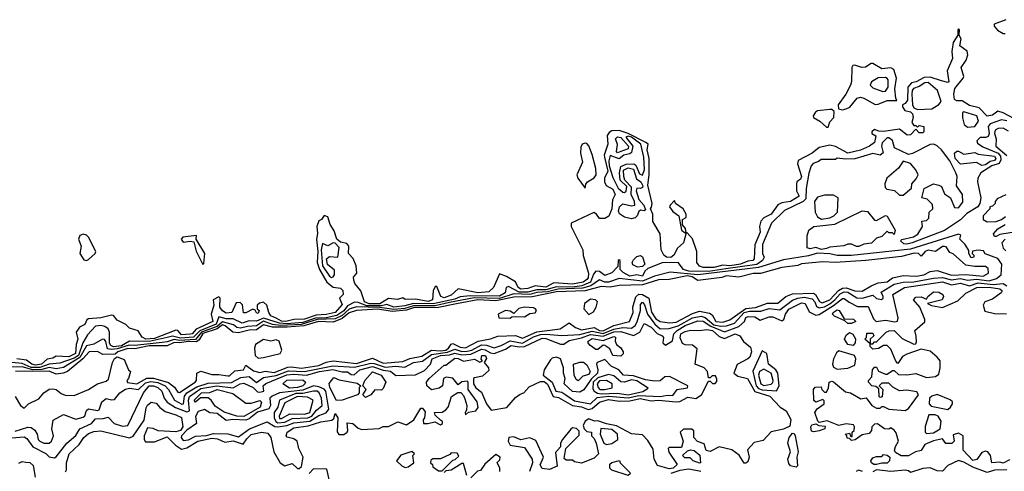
# Model space of a CAD drawing. Extents: x 2889633 to 3052318, y 540750 to 918690.
# Tile 63 of 256: x 3024140 to 3029651, y 567897 to 570422. Entities that reach past the tile are written whole.
import ezdxf

# ---------------------------------------------------------------- set-up
doc = ezdxf.new("R2010")
doc.units = 0

msp = doc.modelspace()

# ---------------------------------------------------------------- linework, layer by layer
at = {"layer": '0CON02XD'}
for points in [[(3029735, 569853.3), (3029645, 569900.8), (3029615, 569910), (3029585, 569888.8), (3029555, 569883.3), (3029509.5, 569929.5), (3029455, 569942), (3029415, 569967.5), (3029385, 569967.5), (3029372.5, 569975), (3029367.5, 570005), (3029373, 570037), (3029420, 570095), (3029423.3, 570105), (3029410, 570155), (3029436.7, 570195), (3029446.7, 570225), (3029442.5, 570245), (3029402.5, 570275), (3029410, 570315), (3029397.5, 570335), (3029400, 570365), (3029395, 570370), (3029390, 570365), (3029390, 570335), (3029364.2, 570295), (3029356.4, 570243.6), (3029360, 570205), (3029330, 570135), (3029340, 570075), (3029335, 570070), (3029299.3, 570079.3), (3029235, 570101.2), (3029201.7, 570098.3), (3029157.5, 570075), (3029131.7, 570068.3), (3029110.8, 570045), (3029108.3, 569971.7), (3029095, 569952.5), (3029080, 569945), (3029080, 569935), (3029093.3, 569913.3), (3029125, 569906), (3029136, 569895), (3029140, 569875), (3029133, 569847), (3029145, 569830), (3029155, 569830), (3029165, 569820), (3029175, 569830), (3029200, 569825), (3029200, 569795), (3029195, 569790), (3029175, 569790), (3029155, 569810), (3029125, 569777.5), (3029107, 569777), (3029065, 569810), (3028975, 569797.5), (3028948.3, 569798.3), (3028925, 569807.5), (3028910, 569795), (3028910, 569785), (3028931.7, 569771.7), (3028923.3, 569735), (3028895.9, 569714.1), (3028845, 569692), (3028775, 569676.2), (3028705, 569713.3), (3028675, 569720), (3028615, 569707.5), (3028575, 569676.2), (3028497.5, 569635), (3028492.5, 569615), (3028516.2, 569545), (3028509.3, 569530.7), (3028490, 569515), (3028488.3, 569501.7), (3028487.5, 569465), (3028502.5, 569435), (3028455, 569406), (3028405, 569398.6), (3028382.5, 569387.5), (3028346, 569335), (3028305.7, 569314.3), (3028288.8, 569295), (3028280, 569265), (3028283.9, 569233.9), (3028253.9, 569163.9), (3028251.2, 569085), (3028243.9, 569076.1), (3028215, 569071.2), (3028175, 569054.5), (3028115, 569046), (3028075, 569048.8), (3028025, 569036), (3027965, 569036), (3027943.9, 569043.9), (3027930, 569065), (3027930, 569125), (3027905.8, 569195.8), (3027875, 569230), (3027870, 569230), (3027856.2, 569175), (3027822, 569145), (3027802, 569105), (3027785, 569091.4), (3027760, 569095), (3027745, 569106.2), (3027730.8, 569135), (3027724.2, 569224.2), (3027683, 569293), (3027683.3, 569335), (3027670, 569365), (3027677, 569373), (3027680, 569395), (3027656.4, 569496.4), (3027663.8, 569555), (3027663.8, 569645), (3027652.5, 569695), (3027656.7, 569725), (3027645, 569736), (3027545.7, 569785.7), (3027495, 569801.5), (3027455, 569801.2), (3027438.8, 569791.2), (3027427.9, 569775), (3027432.5, 569725), (3027410.6, 569665), (3027412.7, 569652.7), (3027431.1, 569575), (3027413.3, 569535), (3027412.5, 569515), (3027422.5, 569495), (3027460, 569475), (3027473.3, 569445), (3027457.5, 569415), (3027453.3, 569365), (3027437, 569323), (3027415, 569310), (3027385, 569310), (3027367.5, 569335), (3027353.6, 569343.6), (3027227.5, 569285), (3027227.5, 569265), (3027291.2, 569135), (3027293.9, 569103.9), (3027323.8, 569005), (3027322.3, 568977.7), (3027315, 568968.8), (3027294.2, 568954.2), (3027235, 568942.5), (3027129.3, 568950.7), (3027085, 568926.7), (3027025, 568934.2), (3026985, 568918), (3026945, 568914.5), (3026929.2, 568925), (3026915.8, 568955.8), (3026865, 568986.2), (3026825, 569000), (3026792.5, 568925), (3026765, 568900.8), (3026704.6, 568894.6), (3026595, 568916.7), (3026555, 568881.2), (3026515, 568866), (3026496.7, 568875), (3026475, 568930), (3026465, 568930), (3026453.9, 568906.1), (3026451.2, 568855), (3026425.9, 568845.9), (3026355, 568860), (3026298.3, 568858.3), (3026285, 568867.5), (3026255, 568856.7), (3026205, 568862.5), (3026155, 568833.5), (3026096.2, 568833.8), (3026069.2, 568845), (3026050, 568905), (3026016.4, 568946.4), (3026010, 568965), (3026008.3, 568981.7), (3026027.5, 569005), (3026024, 569045), (3026007, 569087), (3025980, 569115), (3025982.5, 569155), (3025971.2, 569171.2), (3025935, 569178.1), (3025915.7, 569195), (3025901.2, 569241.2), (3025877.5, 569277.5), (3025865, 569320), (3025845, 569326.7), (3025830, 569305), (3025815, 569297.5), (3025803.3, 569265), (3025806.1, 569226.1), (3025800.8, 569195), (3025809.5, 569125), (3025805.8, 569064.2), (3025818.1, 569025), (3025858.8, 568955), (3025895, 568926.7), (3025935, 568920), (3025948.3, 568908.3), (3025950, 568885), (3025930, 568865), (3025945, 568830), (3025906.2, 568785), (3025855, 568773.1), (3025799.7, 568770.3), (3025735, 568747.5), (3025675, 568746.2), (3025630, 568735), (3025605, 568737.1), (3025580.3, 568750.3), (3025545, 568766.7), (3025533.8, 568785), (3025523.3, 568825), (3025505, 568842.5), (3025483, 568837), (3025470, 568825), (3025470, 568805), (3025480, 568795), (3025475, 568780), (3025465, 568782.5), (3025458.3, 568798.3), (3025445, 568803.3), (3025405, 568782.5), (3025393.3, 568783.3), (3025387, 568827), (3025375, 568840), (3025351.7, 568838.3), (3025327.5, 568785), (3025295, 568780.8), (3025275, 568793.8), (3025260, 568815), (3025262.5, 568865), (3025255, 568872.5), (3025223.3, 568855), (3025226.7, 568825), (3025211.4, 568775), (3025221.2, 568735), (3025128.1, 568691.9), (3025105, 568666.2), (3025095, 568663.1), (3025045, 568660), (3025025, 568683.3), (3025015, 568686), (3024895, 568639.3), (3024846.2, 568636.2), (3024826.3, 568646.3), (3024803, 568683), (3024755, 568697.5), (3024735, 568717.5), (3024685, 568742.5), (3024665, 568767.5), (3024655, 568770), (3024595, 568754.2), (3024525, 568750), (3024515.9, 568744.1), (3024505, 568717.5), (3024475, 568703.3), (3024456, 568675), (3024465.8, 568635), (3024456.2, 568605), (3024452.5, 568555), (3024415, 568537.1), (3024345, 568540), (3024325, 568530), (3024295, 568523.3), (3024263.3, 568495), (3024229.7, 568489.7), (3024208.8, 568495), (3024178.9, 568518.9), (3024125, 568526)], [(3029658.3, 570421.7), (3029593.6, 570396.4), (3029593.3, 570385), (3029613.2, 570363.2), (3029645, 570343.8), (3029656, 570344)], [(3028745, 569917.5), (3028765, 569922.5), (3028786.7, 569933.3), (3028827.7, 569982.3), (3028845, 569988.8), (3028865, 569983.8), (3028927, 569947), (3028945, 569948.8), (3028995, 569970), (3029050, 569970), (3029043.3, 569983.3), (3029038, 570035), (3029046.7, 570095), (3029032.5, 570142.5), (3029015, 570152.5), (3028965, 570146.7), (3028915, 570176.7), (3028905, 570176.7), (3028874, 570156), (3028854.2, 570154.2), (3028815, 570166.7), (3028802.5, 570165), (3028796.7, 570155), (3028796.1, 570076.1), (3028789.2, 570055), (3028764.5, 570005.5), (3028720, 569945), (3028723.3, 569923.3), (3028745, 569917.5)], [(3028970.7, 570020.7), (3028985, 570022.5), (3029001.2, 570045), (3029001.2, 570085), (3028995, 570093.3), (3028985, 570098), (3028945, 570096.2), (3028907.5, 570075), (3028900, 570055), (3028915, 570040), (3028970.7, 570020.7)], [(3029165, 569919.2), (3029245, 569923.8), (3029285, 569947.5), (3029297.5, 569965), (3029277.5, 570025), (3029225, 570070), (3029205, 570068.6), (3029175, 570047.5), (3029142.5, 570037.5), (3029134.5, 570025.5), (3029132.2, 570005), (3029136, 569945), (3029145, 569928.8), (3029165, 569919.2)], [(3028665, 569820), (3028675, 569850), (3028697.5, 569875), (3028699.3, 569909.3), (3028685, 569920), (3028675, 569920), (3028605, 569912), (3028593.3, 569905), (3028580, 569885), (3028582.5, 569875), (3028617.5, 569855), (3028655, 569820), (3028665, 569820)], [(3029445, 569820.8), (3029485, 569823.8), (3029506, 569855), (3029496.7, 569885), (3029425, 569906.7), (3029417, 569903), (3029416.4, 569873.6), (3029426.2, 569835), (3029445, 569820.8)], [(3029665.6, 569855.6), (3029635, 569861.2), (3029571.2, 569838.8), (3029561.2, 569825), (3029565.7, 569785), (3029561.2, 569768.8), (3029547.5, 569762.5), (3029515, 569763.8), (3029496.7, 569745), (3029500.7, 569730.7), (3029530.3, 569710.4), (3029616.2, 569676.2), (3029628.6, 569658.6), (3029631.4, 569638.6), (3029621.4, 569618.6), (3029581.2, 569605), (3029520, 569565), (3029502.5, 569535), (3029500, 569515), (3029520, 569425), (3029513.8, 569395), (3029502.5, 569375), (3029441.7, 569338.3), (3029405, 569303.3), (3029315, 569243.8), (3029135, 569174), (3029105, 569166.2), (3029088.3, 569168.3), (3029070, 569185), (3029077, 569193), (3029141.7, 569208.3), (3029167.3, 569222.7), (3029193.3, 569265), (3029190, 569295), (3029215, 569300), (3029228.3, 569311.7), (3029230, 569345), (3029250, 569365), (3029248.3, 569388.3), (3029218.3, 569418.3), (3029190, 569425), (3029201.7, 569478.3), (3029255, 569503.3), (3029285, 569497.5), (3029298.8, 569488.8), (3029315, 569447.5), (3029350, 569425), (3029371.7, 569371.7), (3029395, 569370), (3029418.3, 569401.7)], [(3029675, 569798.8), (3029645, 569816.2), (3029615.9, 569814.1), (3029600, 569805), (3029596, 569785), (3029604.2, 569755), (3029603.8, 569715), (3029665, 569662.5)], [(3029418.3, 569401.7), (3029417.5, 569445), (3029383.6, 569493.6), (3029386.7, 569545), (3029378.8, 569565), (3029345, 569633.3), (3029298.8, 569695), (3029275, 569716.7), (3029256.4, 569726.4), (3029235, 569723.8), (3029136.8, 569673.2), (3029115, 569668), (3029036, 569706), (3029025, 569746.2), (3029005, 569762), (3028995, 569762), (3028966.8, 569733.2), (3028964.2, 569715), (3028972, 569678), (3028955.8, 569664.2), (3028915, 569673.3), (3028815, 569643.3), (3028761.2, 569641.2), (3028715, 569647.5), (3028705, 569640), (3028625, 569640), (3028611.7, 569628.3), (3028581.7, 569618.3), (3028570, 569605), (3028557, 569563), (3028542.3, 569477.7), (3028540.6, 569419.4), (3028525, 569406), (3028420, 569355), (3028347.5, 569285), (3028297.5, 569165), (3028297.5, 569115), (3028307.5, 569095), (3028296.7, 569075), (3028265, 569053.5), (3028092, 569028), (3027995.3, 569014.6), (3027885, 569015.5), (3027856, 569025), (3027825, 569063.8), (3027735, 569063.3), (3027655, 569031.2), (3027638.8, 569015), (3027625, 568987.5), (3027595, 568996.2), (3027555, 568988.6), (3027517.8, 569007.8), (3027500, 569025), (3027500, 569075), (3027495, 569080), (3027490, 569075), (3027488.3, 569041.7), (3027455, 569006.7), (3027415, 568991.2), (3027385, 569014), (3027365, 569016.2), (3027350.9, 568999.1), (3027335.7, 568955), (3027286.8, 568933.2), (3027235, 568927.2), (3027145, 568928.5), (3027085, 568910.9), (3027035, 568911.2), (3026985, 568898.5), (3026935, 568897.7), (3026875, 568930), (3026862.5, 568925), (3026856.7, 568895), (3026825, 568876.9), (3026661.7, 568878.3), (3026605, 568872.9), (3026575, 568860), (3026455, 568832.8), (3026345, 568835.5), (3026295, 568821.2), (3026235, 568814), (3026195, 568829.4), (3026165, 568822.6), (3026082.8, 568822.7), (3026035, 568840.8), (3026015, 568842), (3025975, 568822.5), (3025955, 568794.5), (3025915, 568767.3), (3025855, 568755.4), (3025796.2, 568753.8), (3025725, 568729.7), (3025635, 568722.1), (3025594.3, 568724.3), (3025505, 568753.6), (3025465, 568737.1), (3025425, 568737.5), (3025385, 568726), (3025335, 568748.6), (3025295, 568749.4), (3025255, 568760), (3025240.3, 568719.7), (3025148.2, 568681.8), (3025112.5, 568647.5), (3025041.1, 568641.1), (3024995, 568651.5), (3024965.5, 568644.5), (3024865, 568623.5), (3024755, 568624.4), (3024711, 568599), (3024665, 568592), (3024650.3, 568600.2), (3024643.6, 568613.6), (3024643.3, 568675), (3024635, 568692.5), (3024616.7, 568706.7), (3024595, 568712.5), (3024565, 568707.5), (3024519.3, 568660.7), (3024494.5, 568615.5), (3024469.5, 568545), (3024445, 568529.2), (3024365, 568501.4), (3024305, 568495.5), (3024253.5, 568476.5), (3024205, 568477.7), (3024155, 568500.5), (3024095.6, 568504.4)], [(3027525, 569455.8), (3027535, 569463.8), (3027538.5, 569488.6), (3027500, 569525), (3027496.4, 569566.4), (3027505, 569600.8), (3027535, 569613.6), (3027576.6, 569616.6), (3027588.2, 569608.2), (3027609.7, 569559.7), (3027625, 569552), (3027636.4, 569585), (3027632.6, 569652.6), (3027615.6, 569725), (3027565, 569764.4), (3027545, 569771.1), (3027532.5, 569765), (3027572.2, 569715), (3027565, 569680), (3027555, 569671.4), (3027521.2, 569665), (3027495, 569644.2), (3027445, 569663.3), (3027436.9, 569633.1), (3027438.4, 569605), (3027459.1, 569539.1), (3027489.5, 569479.5), (3027515, 569457.1), (3027525, 569455.8)], [(3027485, 569677.5), (3027480, 569685), (3027485.9, 569724.1), (3027474.4, 569755), (3027485, 569767.5), (3027505, 569763.1), (3027547.1, 569715), (3027545, 569700), (3027505, 569684.2), (3027485, 569677.5)], [(3027305, 569480), (3027308.3, 569501.7), (3027317.5, 569515), (3027355, 569537.5), (3027366, 569554), (3027365, 569590), (3027345, 569667.5), (3027325, 569716.2), (3027315, 569729.2), (3027305, 569730.8), (3027288.8, 569725), (3027280.3, 569709.6), (3027278, 569675), (3027290, 569625), (3027258.8, 569555), (3027263.3, 569535), (3027305, 569480)], [(3029525, 569606.2), (3029495, 569622.5), (3029405, 569613.3), (3029376.2, 569645), (3029372.5, 569675), (3029385, 569687.5), (3029395, 569687.5), (3029425, 569670), (3029485, 569678.8), (3029505, 569670), (3029595, 569658.8), (3029603.8, 569645), (3029596.2, 569635), (3029571.9, 569628.1), (3029545, 569610.8), (3029525, 569606.2)], [(3029085, 569440), (3029130.7, 569479.3), (3029133.3, 569505), (3029157.9, 569532.1), (3029168.8, 569555), (3029155, 569582.5), (3029125, 569617.5), (3029085, 569630), (3029057.7, 569592.3), (3028993.3, 569535), (3028982, 569505), (3028984.1, 569484.1), (3028993.9, 569473.9), (3029037, 569467), (3029065, 569440), (3029085, 569440)], [(3027565, 569308.6), (3027525, 569318), (3027496.2, 569336.2), (3027491.7, 569351.7), (3027496.2, 569375), (3027515, 569392), (3027565, 569380.8), (3027583.3, 569385), (3027581.2, 569405), (3027562, 569445), (3027564.3, 569485), (3027527.5, 569525), (3027521.4, 569545), (3027518.8, 569581.2), (3027545, 569594.2), (3027575.5, 569585.5), (3027592.9, 569532.9), (3027616.2, 569515), (3027627, 569493), (3027626.4, 569483.6), (3027615, 569477.5), (3027595, 569480), (3027590, 569465), (3027606.1, 569416.1), (3027633.3, 569385), (3027641.7, 569358.3), (3027635, 569352.5), (3027615, 569356.7), (3027605, 569350), (3027595.6, 569324.4), (3027585, 569314), (3027565, 569308.6)], [(3028627, 569307), (3028675, 569314), (3028697.5, 569325), (3028717.5, 569345), (3028720, 569425), (3028695, 569440), (3028645, 569440), (3028605, 569430), (3028587.5, 569405), (3028592.5, 569345), (3028605, 569320), (3028627, 569307)], [(3029658.3, 569441.7), (3029610.7, 569419.3), (3029600, 569405), (3029600, 569395), (3029585, 569380), (3029570, 569375), (3029570, 569365), (3029532.5, 569325), (3029532.5, 569305), (3029555, 569292.5)], [(3027870, 569230), (3027866.7, 569255), (3027850, 569275), (3027850, 569305), (3027870, 569315), (3027870, 569335), (3027852.5, 569365), (3027810, 569395), (3027805, 569410), (3027780, 569385), (3027777.5, 569375), (3027795, 569350), (3027830, 569325), (3027843.3, 569245), (3027865, 569230), (3027870, 569230)], [(3028627.7, 569137.7), (3028595, 569148.8), (3028565, 569141.2), (3028547, 569147), (3028547, 569213), (3028557.5, 569245), (3028585, 569266.2), (3028701.7, 569278.3), (3028855, 569353.8), (3028885, 569350), (3028925, 569301.2), (3028935, 569300), (3028985, 569326.7), (3028995, 569322.5), (3029040, 569245), (3029035, 569220), (3029025, 569230), (3029005, 569230), (3028995, 569240), (3028965, 569210), (3028935, 569200), (3028907, 569173), (3028865, 569167.5), (3028836.4, 569153.6), (3028823.6, 569153.6), (3028795, 569167.5), (3028775, 569167.5), (3028753, 569157), (3028675, 569150), (3028655, 569143.1), (3028627.7, 569137.7)], [(3029555, 569292.5), (3029605, 569294), (3029635, 569304), (3029657.9, 569322.1)], [(3029741.3, 569238.7), (3029625, 569220), (3029605, 569210), (3029595, 569210), (3029590, 569225), (3029615, 569252.5), (3029655, 569276)], [(3024115, 568122), (3024185, 568143.8), (3024205, 568142.5), (3024225, 568127.5), (3024238.8, 568105), (3024243.3, 568075), (3024252.5, 568065), (3024275, 568053.8), (3024305, 568053.3), (3024317.5, 568065), (3024330, 568095), (3024320, 568135), (3024327, 568183), (3024385, 568213.8), (3024455, 568187.5), (3024495, 568200), (3024505, 568207.5), (3024515, 568237.5), (3024525, 568246.2), (3024575, 568236.2), (3024585, 568240), (3024600.8, 568285), (3024625, 568304.2), (3024655, 568296), (3024671.2, 568298.8), (3024701.2, 568335), (3024733, 568357), (3024755, 568361.1), (3024805, 568354), (3024845, 568391.9), (3024875, 568399.5), (3024913, 568393), (3024955, 568374.2), (3024974, 568355), (3025007.5, 568295), (3025047.7, 568272.3), (3025056.2, 568275), (3025063.6, 568316.4), (3025076, 568335), (3025131.2, 568368.8), (3025195, 568390), (3025325, 568394.2), (3025378.3, 568421.7), (3025425, 568426.2), (3025465.8, 568394.2), (3025505, 568422), (3025575, 568432.5), (3025645, 568459.5), (3025735, 568454.5), (3025893.6, 568486.4), (3026015, 568479.5), (3026105, 568501.5), (3026125, 568500), (3026185, 568478.2), (3026245, 568484.2), (3026295, 568478.8), (3026344.4, 568505.6), (3026395, 568512), (3026445, 568550), (3026535, 568563.1), (3026575, 568578.9), (3026615, 568567.3), (3026645, 568568.5), (3026671.2, 568575), (3026725.7, 568604.3), (3026752.7, 568602.7), (3026795, 568588), (3026835, 568600.8), (3026885, 568626.9), (3026955, 568613.5), (3027015, 568647.8), (3027055, 568661.5), (3027085, 568664.5), (3027175, 568656.2), (3027275, 568661.1), (3027345, 568680.5), (3027405, 568668.2), (3027465, 568691.5), (3027515, 568700), (3027565, 568698), (3027585, 568711.2), (3027596.6, 568733.4), (3027614.2, 568795), (3027615, 568830), (3027625, 568842.5), (3027637.7, 568827.7), (3027654.2, 568775), (3027695, 568719.2), (3027725, 568694.2), (3027775, 568695.8), (3027825, 568711.1), (3027905, 568754.4), (3027955, 568764.4), (3027977.1, 568757.1), (3028025, 568716.4), (3028065, 568708.2), (3028095, 568709.4), (3028141.2, 568725), (3028195, 568785.5), (3028225, 568792.5), (3028287.5, 568792.5), (3028335, 568807.5), (3028395, 568800), (3028465, 568854.2), (3028494.5, 568865.5), (3028530.3, 568870.3), (3028575, 568861.2), (3028590, 568845), (3028599.2, 568819.2), (3028615, 568811.4), (3028645, 568816.7), (3028675, 568833.3), (3028703.1, 568855), (3028731.2, 568888.8), (3028755, 568900.6), (3028775, 568898.6), (3028825.8, 568865.8), (3028855, 568864), (3028915, 568882.5), (3028935, 568862.5), (3028963, 568857), (3028972.5, 568865), (3028972.5, 568875), (3028961.7, 568898.3), (3029035, 568942.5), (3029085, 568954.3), (3029145, 568955.6), (3029255, 568976.9), (3029305, 568981.1), (3029355, 568966.9), (3029405, 568975.5), (3029445, 568965.7), (3029495, 568970.9), (3029565, 568962.2), (3029607.5, 568975), (3029632.5, 568995), (3029637.5, 569055), (3029615, 569086.7), (3029543, 569113), (3029535, 569130), (3029505, 569132.5), (3029471.7, 569128.3), (3029470, 569115), (3029480, 569105), (3029480, 569095), (3029465, 569090), (3029452.5, 569115), (3029451.7, 569131.7), (3029432.5, 569165), (3029402.5, 569195), (3029407.5, 569217.5), (3029395, 569222.5), (3029125, 569138.6), (3028795, 569104.3), (3028715, 569102.5), (3028673.6, 569113.6), (3028605, 569115.7), (3028555, 569100.8), (3028415, 569080), (3028274.6, 569035.4), (3027935, 568996.2), (3027780.5, 569009.5), (3027693, 568987), (3027625, 568960.5), (3027495, 568974), (3027435.5, 568954.5), (3027415, 568954.4), (3027385, 568966.7), (3027336.7, 568933.3), (3027289.4, 568920.6), (3027154.1, 568915.9), (3027095, 568900), (3027035, 568896.1), (3026995, 568885.4), (3026905, 568888.5), (3026825, 568863.6), (3026684.2, 568865.8), (3026545, 568840.4), (3026465, 568822), (3026345, 568821.8), (3026295, 568807.7), (3026235, 568801.6), (3026155, 568813.2), (3026025, 568815.5), (3025985, 568802.5), (3025945, 568767.1), (3025905, 568749.2), (3025805.2, 568744.8), (3025715, 568717.7), (3025602.6, 568712.5), (3025555, 568717.9), (3025505, 568736.2), (3025465, 568710.6), (3025415, 568707.1), (3025377, 568697), (3025355, 568700), (3025337.5, 568715), (3025275, 568732.9), (3025245, 568706.1), (3025157.3, 568675), (3025125, 568634.6), (3025035, 568628.4), (3025005, 568633.8), (3024965, 568620), (3024937.5, 568617.5), (3024785, 568601.1), (3024752.6, 568602.6), (3024685, 568580.7), (3024655, 568577.3), (3024632.3, 568582.3), (3024622.7, 568622.7), (3024615, 568633.3), (3024603.9, 568636.1), (3024555, 568608), (3024515, 568598.8), (3024477.7, 568532.3), (3024385, 568477.1), (3024345, 568470), (3024305, 568477.3), (3024265, 568466.5), (3024214.7, 568464.7), (3024155, 568480.5), (3024095, 568478.6)], [(3024515, 569076), (3024525, 569081.2), (3024563.3, 569115), (3024566, 569125), (3024525, 569206.2), (3024515, 569217.5), (3024495, 569222), (3024477.5, 569215), (3024470, 569195), (3024484, 569155), (3024477.5, 569115), (3024499.7, 569079.6), (3024515, 569076)], [(3025165, 569052.5), (3025171.7, 569058.3), (3025176.2, 569115), (3025127.5, 569195), (3025130, 569215), (3025052.5, 569205), (3025043.3, 569195), (3025055, 569177.5), (3025095, 569183.8), (3025115, 569180), (3025127.9, 569127.9), (3025165, 569052.5)], [(3025885, 568981.2), (3025895, 568983.3), (3025902.5, 568995), (3025901.7, 569021.7), (3025863.9, 569053.9), (3025857.5, 569085), (3025875, 569097.5), (3025920, 569095), (3025928.8, 569148.8), (3025905, 569172), (3025895, 569173.3), (3025865, 569157.5), (3025835, 569170), (3025826.9, 569135), (3025834.4, 569045), (3025875, 568987.5), (3025885, 568981.2)], [(3029654.5, 569195.5), (3029637.5, 569175), (3029644.3, 569145), (3029658.6, 569128.6)], [(3024165, 568250), (3024190, 568275), (3024248.1, 568301.9), (3024276, 568335), (3024305, 568356), (3024325, 568358.8), (3024345, 568353.3), (3024371.7, 568331.7), (3024395, 568323.3), (3024445, 568320), (3024525, 568354), (3024575, 568386.7), (3024625, 568400), (3024637.3, 568412.7), (3024660, 568505), (3024671.7, 568528.3), (3024685, 568537.5), (3024725, 568522.5), (3024750, 568465), (3024760, 568455), (3024750, 568415), (3024740, 568405), (3024743, 568393), (3024795, 568386.7), (3024852.5, 568417.5), (3024888.3, 568418.3), (3024973.4, 568393.4), (3025007, 568367), (3025025, 568340), (3025035, 568337.5), (3025122.5, 568395), (3025130, 568405), (3025132.5, 568445), (3025155, 568456.2), (3025215, 568437.5), (3025255, 568438.8), (3025305, 568430), (3025315, 568431.2), (3025345, 568458.6), (3025392.5, 568465), (3025405, 568490), (3025448.3, 568458.3), (3025485, 568450), (3025515, 568455.8), (3025565, 568448.9), (3025641.1, 568478.9), (3025660.3, 568480.3), (3025717.2, 568472.8), (3025815, 568488.5), (3025855, 568507.5), (3025895, 568514), (3026025, 568499.1), (3026115, 568529.2), (3026175, 568501.4), (3026285, 568510.6), (3026323, 568527), (3026390.2, 568539.8), (3026445, 568574.4), (3026495, 568570.3), (3026525.3, 568574.7), (3026540.6, 568585), (3026555, 568607.5), (3026565, 568611.2), (3026605, 568590), (3026635, 568586.9), (3026705.6, 568624.4), (3026775, 568638), (3026817, 568653), (3026915, 568656), (3026955, 568642), (3027035, 568676.7), (3027165.8, 568694.2), (3027215, 568726.7), (3027250.8, 568700.8), (3027285, 568687.5), (3027355, 568700), (3027385, 568684.5), (3027405, 568682.5), (3027465, 568711.4), (3027552.5, 568735), (3027573.8, 568785), (3027572.5, 568815), (3027587.7, 568872.3), (3027605, 568888), (3027625, 568886), (3027662, 568865), (3027676.4, 568786.4), (3027700.2, 568750.2), (3027725, 568733.8), (3027777.3, 568727.3), (3027815, 568730), (3027905, 568779.2), (3027945, 568791.4), (3028001.7, 568781.7), (3028015, 568772.5), (3028036.7, 568735), (3028075, 568730), (3028115, 568744), (3028203.5, 568806.5), (3028257.6, 568812.4), (3028325, 568836.9), (3028382.3, 568837.7), (3028427.5, 568875), (3028465, 568890), (3028582.4, 568892.4), (3028594.5, 568884.5), (3028616.8, 568846.8), (3028631.7, 568838.3), (3028675, 568855.6), (3028722.8, 568907.2), (3028745, 568921.1), (3028765, 568923.3), (3028815, 568905.8), (3028855, 568904.2), (3028905.7, 568934.3), (3028945, 568950), (3028995, 568956.2), (3029025, 568978.8), (3029043, 568983), (3029085, 568991.2), (3029157, 568987), (3029200, 568995), (3029235, 569013.3), (3029275, 569020), (3029355, 568994.2), (3029435, 568997.5), (3029532.3, 568987.7), (3029562.5, 569005), (3029560.7, 569030.7), (3029545, 569042.5), (3029485, 569041.2), (3029435, 569048.8), (3029365, 569112.5), (3029345, 569120), (3029325, 569152.5), (3029315, 569153.3), (3029305, 569153.3), (3029265, 569126.7), (3029225, 569133.3), (3029207.5, 569125), (3029185, 569100), (3029170, 569115), (3029145.9, 569115.9), (3029075, 569098), (3028875, 569076), (3028703.6, 569063.6), (3028635, 569068.8), (3028515, 569056.7), (3028495, 569046.7), (3028405, 569036.7), (3028286.4, 569003.6), (3028245, 569003.3), (3028165, 568982.5), (3028095, 568990), (3028069.3, 568980.7), (3027935, 568963.3), (3027903.3, 568985), (3027875, 568989.1), (3027775, 568970), (3027715, 568968.1), (3027625, 568938.6), (3027495, 568936), (3027444.1, 568925.9), (3027395, 568929.2), (3027304.6, 568905.4), (3027145, 568899.5), (3027007.6, 568872.4), (3026905, 568870.4), (3026805, 568850), (3026705, 568856.4), (3026585, 568832.5), (3026485, 568812.8), (3026345, 568810), (3026305, 568797.7), (3026225, 568790), (3026145, 568803.3), (3026025, 568795.5), (3025985, 568783.6), (3025945, 568751.5), (3025895, 568730.8), (3025812.5, 568735), (3025730.6, 568709.4), (3025638, 568702), (3025555, 568703.1), (3025505, 568716.7), (3025465, 568687.5), (3025425, 568686.5), (3025365, 568671.2), (3025334, 568674), (3025291.1, 568711.1), (3025275, 568715.5), (3025246.4, 568693.6), (3025165, 568667.8), (3025145, 568631.4), (3025129.7, 568620.3), (3025085, 568623.3), (3025035, 568614.5), (3025005, 568616.5), (3024965, 568598.1), (3024865, 568597.7), (3024785, 568582.5), (3024745, 568584.3), (3024690, 568565), (3024675, 568552.5), (3024605, 568550), (3024575, 568566.7), (3024530, 568565), (3024494, 568526), (3024408, 568455), (3024384.3, 568445.7), (3024345, 568440.8), (3024305, 568457.5), (3024117.5, 568455)], [(3027598, 569038), (3027571.7, 569051.7), (3027567.5, 569065), (3027575, 569080), (3027595, 569097.5), (3027615, 569102.5), (3027625.9, 569095.9), (3027639.2, 569055), (3027625, 569041.4), (3027598, 569038)], [(3024095, 568083.8), (3024165, 568090), (3024179.5, 568079.5), (3024213.9, 568033.9), (3024286.1, 567996.1), (3024305, 567977.5), (3024335, 567972.5), (3024345, 567977.5), (3024403.3, 568055), (3024455, 568097.5), (3024477.5, 568135), (3024542.5, 568165), (3024565, 568190), (3024608.3, 568191.7), (3024635, 568200), (3024670, 568165), (3024715, 568150), (3024745, 568152.5), (3024834, 568335), (3024865, 568374), (3024890, 568375), (3024913.3, 568365), (3024936.2, 568345), (3024948.8, 568305), (3024965, 568283.3), (3025013.2, 568253.2), (3025075, 568228.8), (3025090, 568235), (3025085.6, 568295), (3025091.4, 568315), (3025155, 568359.5), (3025244.5, 568374.5), (3025335.7, 568364.3), (3025374.5, 568385.5), (3025395, 568389.2), (3025447.5, 568365), (3025471.2, 568341.2), (3025485, 568340), (3025507.5, 568345), (3025503.3, 568375), (3025518.3, 568388.3), (3025635, 568435.6), (3025675, 568439.4), (3025745.7, 568434.3), (3025817.5, 568455), (3025893.6, 568466.4), (3025945, 568453.3), (3025975, 568452.5), (3025995, 568437.5), (3026013, 568437), (3026043.3, 568465), (3026115, 568483.3), (3026175, 568461.5), (3026216.4, 568456.4), (3026245, 568433.3), (3026355, 568436.7), (3026405, 568460), (3026440, 568495), (3026448.8, 568525), (3026495, 568543.5), (3026545, 568547.5), (3026575, 568557.8), (3026615, 568547.8), (3026665, 568551.1), (3026725, 568579.4), (3026745, 568576.9), (3026775, 568558.6), (3026795, 568555.8), (3026859.4, 568580.6), (3026890.6, 568599.4), (3026935, 568592.2), (3026965, 568595.5), (3027065, 568641.4), (3027085, 568640), (3027167.5, 568607.5), (3027185, 568608), (3027215, 568628.6), (3027285, 568642.2), (3027335, 568661.5), (3027405, 568652.9), (3027465, 568676.2), (3027505, 568678.9), (3027575, 568656.7), (3027610, 568675), (3027635, 568722.5), (3027675, 568702), (3027708.1, 568668.1), (3027736.7, 568655), (3027743.3, 568645), (3027740, 568615), (3027755, 568602.5), (3027793, 568627), (3027801.2, 568665), (3027820, 568685), (3027865, 568711.4), (3027935, 568738.6), (3027965, 568735.7), (3028007.6, 568707.7), (3028085, 568677.5), (3028164.4, 568705.6), (3028196.4, 568733.6), (3028205, 568757.5), (3028217, 568763), (3028255, 568761.2), (3028285, 568742.5), (3028335, 568760), (3028355, 568760), (3028405, 568737.5), (3028416.7, 568745), (3028425.8, 568775), (3028445, 568804), (3028515, 568838.8), (3028536.7, 568835), (3028558.3, 568788.3), (3028595, 568770), (3028615, 568773.3), (3028695, 568824.3), (3028745, 568863.3), (3028755, 568863.3), (3028781.7, 568841.7), (3028828.3, 568818.3), (3028888.3, 568818.3), (3028919.3, 568749.3), (3028934.1, 568734.1), (3028985, 568741.2), (3029038.3, 568731.7), (3029053, 568737), (3029057.5, 568755), (3029027.5, 568885), (3029092.5, 568925), (3029305, 568957.1), (3029355, 568939.2), (3029405, 568949.2), (3029455, 568934.3), (3029505, 568951.5), (3029588.3, 568941.7), (3029645, 568946), (3029664.3, 568934.3)], [(3029645, 567942.5), (3029625, 567947.5), (3029580, 567945), (3029572.5, 567985), (3029557.5, 568005), (3029545, 568010), (3029525, 568002.5), (3029496.4, 567963.6), (3029475, 567956.7), (3029420, 568015), (3029420, 568095), (3029395, 568110), (3029365, 568100), (3029370, 568065), (3029357, 568053), (3029323, 568053), (3029305, 568077.5), (3029255, 568067.5), (3029205, 568047.5), (3029185, 568013.8), (3029154.1, 568005.9), (3029115, 567983.3), (3029073.6, 567983.6), (3029041.2, 568001.2), (3029036.7, 568015), (3029041.2, 568035), (3029058.8, 568065), (3029045, 568112.5), (3029035, 568127.5), (3029015, 568140), (3029005, 568132.5), (3028980, 568135), (3028941.7, 568161.7), (3028925, 568160), (3028910, 568145), (3028907.5, 568125), (3028895, 568107.5), (3028855, 568100), (3028816.7, 568073.3), (3028795, 568070), (3028785, 568080), (3028771.7, 568081.7), (3028770, 568095), (3028760, 568105), (3028785, 568110), (3028791.7, 568091.7), (3028798.3, 568091.7), (3028800, 568115), (3028810, 568125), (3028812.5, 568145), (3028806.1, 568156.1), (3028765, 568162.5), (3028725, 568152.5), (3028659.3, 568179.3), (3028615, 568170), (3028607, 568177), (3028590, 568225), (3028603.6, 568246.4), (3028642.5, 568275), (3028641.7, 568291.7), (3028635, 568297.5), (3028595, 568282.5), (3028585, 568292.5), (3028582.5, 568355), (3028593, 568367), (3028625, 568370), (3028630, 568355), (3028645, 568340), (3028655, 568340), (3028667, 568363), (3028670, 568395), (3028685, 568400), (3028695, 568397.5), (3028761.7, 568341.7), (3028790, 568335), (3028848.3, 568301.7), (3028877, 568307), (3028910, 568265), (3028935, 568250), (3028955, 568250), (3028965, 568260), (3028975, 568260), (3029003.6, 568243.6), (3029095, 568237.5), (3029115, 568247.5), (3029170, 568325), (3029161.7, 568341.7), (3029105, 568350), (3029065, 568346.7), (3029027, 568367), (3029005, 568390), (3028965, 568390), (3028950, 568375), (3028970, 568355), (3028967, 568313), (3028955, 568310), (3028950, 568315), (3028948.3, 568358.3), (3028931.7, 568371.7), (3028910, 568375), (3028890, 568395), (3028890, 568405), (3028910, 568425), (3028912.5, 568465), (3028925, 568480), (3028935, 568480), (3028947, 568457), (3028985, 568440), (3028995, 568440), (3029025, 568460), (3029035, 568460), (3029058.3, 568438.3), (3029105, 568436.2), (3029155, 568444), (3029215, 568421.2), (3029265, 568426.2), (3029285, 568440), (3029292.5, 568475), (3029292, 568515), (3029275.7, 568535.7), (3029235, 568568), (3029185, 568580), (3029105, 568552.5), (3029080.7, 568539.3), (3029055, 568500), (3029043, 568513), (3029015, 568580), (3028995, 568600), (3028975, 568600), (3028947, 568583), (3028915, 568580), (3028900, 568595), (3028900, 568610), (3028870, 568635), (3028880, 568645), (3028881.7, 568668.3), (3028915, 568670), (3028920, 568655), (3028900, 568635), (3028900, 568610), (3028915, 568610), (3028925, 568620), (3028935, 568620), (3028990, 568675), (3029007, 568683), (3029035, 568683.3), (3029079.3, 568639.3), (3029145, 568607.5), (3029155, 568610), (3029159.3, 568620.7), (3029157, 568653), (3029150, 568685), (3029205, 568732.5), (3029206.7, 568745), (3029177.5, 568815), (3029142.5, 568855), (3029155, 568870), (3029185, 568872.5), (3029215, 568860), (3029222.5, 568875), (3029255, 568900), (3029285, 568897.5), (3029307.5, 568885), (3029310, 568875), (3029302.5, 568855), (3029220, 568835), (3029243, 568823), (3029305, 568813.3), (3029390.7, 568849.3), (3029435, 568892.5), (3029497.5, 568925), (3029565, 568925.5), (3029625, 568917.1), (3029638.8, 568905), (3029633.3, 568895), (3029585, 568858.8), (3029542.5, 568845), (3029532.5, 568825), (3029541.7, 568791.7), (3029595, 568780), (3029663, 568777)], [(3027325, 568773.8), (3027351.2, 568788.8), (3027366.2, 568815), (3027373.8, 568845), (3027363.3, 568855), (3027335, 568858.9), (3027301.2, 568835), (3027296.7, 568805), (3027325, 568773.8)], [(3026885, 568752.5), (3026895, 568760), (3026917, 568763), (3026965, 568761.2), (3026995, 568780), (3027025, 568782.5), (3027032.5, 568795), (3027027.5, 568805), (3027015, 568810), (3026965, 568814.2), (3026933.1, 568806.9), (3026905, 568780), (3026885, 568792.5), (3026860, 568795), (3026817.5, 568775), (3026822.5, 568755), (3026885, 568752.5)], [(3028795, 568722.5), (3028775, 568722.5), (3028758.3, 568738.3), (3028700, 568765), (3028690, 568775), (3028692.5, 568785), (3028715, 568800), (3028726.7, 568795), (3028755, 568750), (3028807, 568747), (3028820, 568735), (3028795, 568722.5)], [(3024396.4, 567893.6), (3024402.5, 567905), (3024402.5, 567945), (3024416.7, 567995), (3024472.7, 568047.3), (3024498.8, 568085), (3024525, 568108.8), (3024555, 568118.8), (3024595, 568122.5), (3024755, 568083.3), (3024775, 568093.3), (3024837, 568183), (3024848.3, 568251.7), (3024855, 568267.5), (3024877, 568283), (3024905, 568277.5), (3024925, 568253.3), (3024955, 568231.2), (3025015, 568213.3), (3025045, 568197.5), (3025054, 568145), (3025040, 568125), (3025015, 568116.7), (3024915, 568122.5), (3024887, 568137), (3024855, 568140), (3024836.7, 568095), (3024837.5, 568075), (3024845, 568062.5), (3024895, 568062.5), (3024965, 568090), (3025012.3, 568042.3), (3025045, 568021.2), (3025075, 568028), (3025137.5, 568065), (3025215, 568082.9), (3025248.3, 568078.3), (3025289.3, 568059.3), (3025335, 568067.5), (3025391.7, 568048.3), (3025410.9, 568079.1), (3025435, 568102), (3025494.2, 568115.8), (3025529.5, 568109.5), (3025546.4, 568086.4), (3025563.3, 568005), (3025597.5, 567945), (3025625, 567927.5), (3025665, 567940), (3025695, 567912.5), (3025705, 567912.5), (3025717, 567923), (3025726.7, 567975), (3025702.5, 568025), (3025692.5, 568065), (3025675, 568077.5), (3025637, 568087), (3025632.5, 568095), (3025637.5, 568115), (3025675, 568140), (3025755, 568150.8), (3025825, 568174), (3025886.4, 568183.6), (3025898.3, 568191.7), (3025905, 568220), (3025920, 568195), (3025917, 568117), (3025927, 568103), (3025955, 568103.3), (3025972.5, 568115), (3025977.5, 568125), (3025972.5, 568167.5), (3026005, 568163.3), (3026035, 568137.5), (3026055, 568130), (3026153, 568137), (3026175, 568147.5), (3026205, 568147.5), (3026257, 568173), (3026305, 568156.7), (3026345.9, 568184.1), (3026385, 568250), (3026395, 568250), (3026409.3, 568229.3), (3026406.7, 568195), (3026397.5, 568185), (3026400, 568165), (3026423.6, 568163.6), (3026463.6, 568173.6), (3026495, 568157.5), (3026506.7, 568165), (3026506.7, 568175), (3026495, 568182.5), (3026465, 568210), (3026462.5, 568225), (3026505, 568226.7), (3026525, 568240), (3026538.8, 568255), (3026557.5, 568315), (3026593, 568337), (3026608.3, 568338.3), (3026625, 568320), (3026631.7, 568301.7), (3026643.3, 568265), (3026641.7, 568238.3), (3026632.5, 568225), (3026635, 568212.5), (3026652.5, 568227.5), (3026692.5, 568235), (3026706.4, 568253.6), (3026700, 568285), (3026650, 568355), (3026650, 568395), (3026645, 568400), (3026615, 568397.5), (3026595, 568380), (3026565, 568416.7), (3026527, 568423), (3026512.5, 568415), (3026506.7, 568375), (3026487.7, 568362.3), (3026445, 568352), (3026418.8, 568375), (3026417.5, 568395), (3026432.5, 568415), (3026515, 568490), (3026525, 568490), (3026575, 568528.8), (3026595, 568528), (3026625, 568512.5), (3026685, 568523.8), (3026715, 568507.5), (3026730, 568515), (3026723.3, 568523.3), (3026727.5, 568545), (3026746.7, 568545), (3026753, 568527), (3026740, 568505), (3026763.3, 568475), (3026765, 568460), (3026730.7, 568429.3), (3026685, 568420), (3026680, 568415), (3026680, 568385), (3026693.6, 568363.6), (3026725, 568340), (3026752.5, 568275), (3026778.3, 568238.3), (3026866.1, 568253.9), (3026915, 568308.8), (3026941.7, 568328.3), (3026962.5, 568335), (3026991.2, 568368.8), (3027055, 568399.2), (3027075, 568398.1), (3027094.5, 568384.5), (3027125.8, 568315.8), (3027155, 568308.8), (3027234.4, 568264.4), (3027285, 568257.1), (3027322.3, 568242.3), (3027345, 568248), (3027385, 568284.2), (3027435, 568298.5), (3027495, 568288.6), (3027555, 568291.1), (3027613, 568303), (3027675, 568290), (3027715, 568294.4), (3027814.3, 568285.7), (3027835, 568288), (3027879.3, 568310.7), (3027925, 568303.3), (3027956.7, 568325), (3027995, 568400), (3028005, 568400), (3028018.3, 568388.3), (3028031.7, 568388.3), (3028041.7, 568398.3), (3028041.7, 568411.7), (3028035, 568430), (3028015, 568430), (3028005, 568420), (3027995, 568420), (3027990, 568455), (3027970, 568475), (3027920, 568495), (3027931.7, 568581.7), (3027905, 568602.5), (3027865, 568603.3), (3027850.5, 568610.5), (3027836.4, 568643.6), (3027841.2, 568665), (3027865, 568678.8), (3027895, 568686), (3027945, 568683.3), (3027985, 568688.8), (3028016.7, 568685), (3028055, 568651.2), (3028085, 568640), (3028145, 568666), (3028170, 568655), (3028191.7, 568621.7), (3028230.5, 568590.5), (3028235.7, 568565), (3028225.8, 568535), (3028216.2, 568525), (3028156.2, 568493.8), (3028137.5, 568445), (3028159.2, 568429.2), (3028213.3, 568415), (3028255, 568343.8), (3028337.5, 568317.5), (3028396.7, 568255), (3028430, 568235), (3028456.4, 568186.4), (3028450, 568150), (3028415, 568133.3), (3028345, 568116.7), (3028300.7, 568069.3), (3028251.2, 568058.8), (3028213, 568017), (3028222.5, 567975), (3028215, 567950), (3028205, 567942.5), (3028195, 567942.5), (3028166.4, 567986.4), (3028126, 568016), (3028055, 568033.3), (3028005, 568006.7), (3027983, 568013), (3027970, 568050), (3027933.9, 568063.9), (3027912.5, 568085), (3027913, 568123), (3027902.5, 568132.5), (3027855, 568132.5), (3027837.5, 568115), (3027852.5, 568065), (3027845, 568030), (3027775, 568030), (3027770, 568025), (3027773, 568003), (3027820, 567935), (3027797.5, 567915), (3027775, 567910.8), (3027709.3, 567929.3), (3027691.2, 567965), (3027685, 568020), (3027655, 568070), (3027625, 568100), (3027565, 568106.2), (3027480.9, 568150.9), (3027425, 568161.4), (3027375, 568178.8), (3027357, 568177), (3027325, 568190), (3027305, 568177.5), (3027293, 568153), (3027300, 568135), (3027315, 568120), (3027340, 568115), (3027340, 568095), (3027355, 568080), (3027366.7, 568055), (3027380, 567995), (3027355, 567970), (3027285, 567942.5), (3027245, 567950), (3027235, 567960), (3027198.3, 567958.3), (3027188.3, 567968.3), (3027197.5, 568025), (3027271.7, 568098.3), (3027271.7, 568121.7), (3027257, 568137), (3027235, 568140), (3027225, 568133.3), (3027177.5, 568075), (3027167.5, 568055), (3027167, 568033), (3027138.3, 568001.7), (3027147.5, 567925), (3027105, 567906.7), (3027065, 567912.5), (3027053, 567933), (3027072.5, 567975), (3027028.6, 568068.6), (3026995, 568083.8), (3026945, 568072.5), (3026905, 568090), (3026877.5, 568085), (3026873.3, 568065), (3026885, 568042.5), (3026965, 568030), (3027007.5, 567965), (3027010, 567945), (3026992.5, 567895)], [(3028805, 568600), (3028775, 568606.7), (3028756.7, 568635), (3028765, 568657.5), (3028785, 568672.5), (3028803, 568663), (3028817, 568637), (3028816.7, 568615), (3028805, 568600)], [(3025475, 568528.8), (3025505, 568532.5), (3025597.5, 568555), (3025606.7, 568575), (3025592.5, 568625), (3025575, 568631.2), (3025545, 568623.8), (3025505, 568634.3), (3025460, 568605), (3025453.8, 568585), (3025458.8, 568545), (3025475, 568528.8)], [(3027505, 568540), (3027460, 568545), (3027442.5, 568582.5), (3027415, 568600), (3027405, 568602.5), (3027375, 568577.5), (3027365, 568577.5), (3027331.7, 568601.7), (3027321.2, 568615), (3027321.2, 568625), (3027345, 568640), (3027405, 568628.8), (3027465, 568650), (3027475, 568647.5), (3027472.5, 568625), (3027480, 568605), (3027505, 568587.5), (3027517.5, 568565), (3027517, 568553), (3027505, 568540)], [(3028375, 568346.7), (3028390, 568375), (3028382.5, 568445), (3028371.2, 568465), (3028331.2, 568495), (3028322.5, 568555), (3028295, 568570), (3028243.8, 568456.2), (3028261.4, 568375), (3028275, 568360), (3028295, 568352.2), (3028375, 568346.7)], [(3028715, 568467.5), (3028775, 568473.3), (3028815, 568490), (3028820, 568525), (3028812.5, 568545), (3028725, 568570), (3028711.7, 568558.3), (3028693.8, 568525), (3028690, 568495), (3028695, 568480), (3028715, 568467.5)], [(3027335, 568274.3), (3027371.3, 568308.7), (3027435, 568316.2), (3027545, 568308.5), (3027605, 568321.2), (3027725, 568314.5), (3027765, 568322), (3027795, 568320), (3027820, 568355), (3027877, 568363), (3027880, 568375), (3027776.4, 568426.4), (3027750, 568425), (3027725, 568402.5), (3027695, 568401.2), (3027641.7, 568408.3), (3027575, 568430.8), (3027520, 568435), (3027493.3, 568465), (3027450, 568485), (3027415, 568522.5), (3027372.5, 568505), (3027367.5, 568495), (3027376.7, 568465), (3027373.8, 568445), (3027338.9, 568411.1), (3027297.7, 568352.3), (3027275, 568340), (3027235, 568342.5), (3027187.5, 568385), (3027193.3, 568415), (3027183.8, 568445), (3027183.3, 568475), (3027166.2, 568525), (3027144.1, 568535.9), (3027120.8, 568529.2), (3027110.8, 568519.2), (3027075.8, 568464.2), (3027070, 568435), (3027120, 568395), (3027141.2, 568345), (3027175, 568338.8), (3027197.5, 568325), (3027245, 568290), (3027335, 568274.3)], [(3027265, 568402.5), (3027255, 568410), (3027243.3, 568435), (3027240, 568495), (3027275, 568507.5), (3027295, 568506.7), (3027315, 568492.5), (3027333.3, 568455), (3027325, 568437.5), (3027291.7, 568428.3), (3027265, 568402.5)], [(3026075, 568310), (3026060, 568325), (3026080, 568355), (3026060, 568375), (3026072.5, 568405), (3026115, 568452.5), (3026162.5, 568435), (3026190, 568395), (3026175, 568360), (3026165, 568350), (3026128.3, 568351.7), (3026106.1, 568323.9), (3026075, 568310)], [(3027545, 568324.6), (3027626.9, 568343.1), (3027658.3, 568361.7), (3027595, 568401.9), (3027565, 568407.8), (3027525, 568396), (3027505, 568398), (3027465, 568430), (3027435, 568438.8), (3027375, 568419.5), (3027350.5, 568395), (3027348.6, 568358.6), (3027356, 568345), (3027374.5, 568334.5), (3027395, 568330), (3027484.4, 568334.4), (3027545, 568324.6)], [(3028305, 568376), (3028345, 568384.2), (3028355, 568392.5), (3028358, 568405), (3028346, 568445), (3028305, 568467.5), (3028281.2, 568455), (3028274.3, 568435), (3028288.8, 568385), (3028305, 568376)], [(3025650.9, 568360.9), (3025612.5, 568385), (3025635, 568405.8), (3025725, 568408), (3025740, 568395), (3025736.7, 568385), (3025725, 568374.2), (3025695, 568364.5), (3025650.9, 568360.9)], [(3025913.6, 568293.6), (3025876.7, 568365), (3025872.5, 568387.5), (3025898.3, 568421.7), (3025928.8, 568408.8), (3026029.3, 568389.3), (3026050, 568375), (3026040, 568365), (3026040, 568335), (3026030, 568325), (3025945, 568293.8), (3025913.6, 568293.6)], [(3027415, 568354.3), (3027455.8, 568364.2), (3027456.2, 568385), (3027425, 568404), (3027385, 568402.5), (3027372.9, 568385), (3027378, 568365), (3027387.5, 568355), (3027415, 568354.3)], [(3025055, 568070), (3025085, 568072.5), (3025125, 568092.5), (3025185, 568096.7), (3025225, 568108.9), (3025305, 568106.2), (3025365, 568090), (3025425.7, 568134.3), (3025525, 568173.3), (3025567.5, 568147.5), (3025585.6, 568145.6), (3025635, 568153.3), (3025675, 568167.8), (3025765, 568177.8), (3025815, 568208), (3025855, 568223.8), (3025870, 568245), (3025854, 568345), (3025845, 568355.8), (3025815, 568370), (3025785, 568374.3), (3025725, 568350), (3025595, 568336), (3025553, 568317), (3025540, 568305), (3025543.3, 568265), (3025533.9, 568246.1), (3025471.9, 568228.1), (3025425, 568190.8), (3025406.8, 568183.2), (3025333.1, 568186.9), (3025295, 568180), (3025245, 568220.8), (3025205, 568223.8), (3025175, 568243.3), (3025139.7, 568230.4), (3025123.6, 568203.6), (3025130, 568165), (3025075, 568127.5), (3025046, 568095), (3025043.8, 568085), (3025055, 568070)], [(3025395, 568203.3), (3025355, 568204.5), (3025285, 568228), (3025235, 568261.2), (3025212.5, 568295), (3025195, 568307.5), (3025153, 568307), (3025125, 568282.5), (3025117.5, 568295), (3025157.5, 568335), (3025205, 568338), (3025245, 568354.2), (3025332.7, 568332.7), (3025405, 568277.5), (3025435, 568278.6), (3025485, 568293.3), (3025493.6, 568283.6), (3025486, 568255), (3025395, 568203.3)], [(3025585, 568167.8), (3025625, 568171.1), (3025665, 568191.4), (3025753.5, 568196.5), (3025775.8, 568205), (3025800.6, 568239.4), (3025833.8, 568265), (3025829.2, 568305), (3025816.2, 568335), (3025805, 568344), (3025785, 568345.8), (3025725, 568332.7), (3025685, 568332.1), (3025594.4, 568295.5), (3025584.2, 568255), (3025564.2, 568225), (3025564.3, 568195), (3025574.3, 568175), (3025585, 568167.8)], [(3024114.2, 568315), (3024144, 568265), (3024165, 568250)], [(3025605, 568191.2), (3025651.9, 568218.1), (3025735, 568217.1), (3025763.8, 568225), (3025782.5, 568295), (3025751.2, 568311.2), (3025695, 568314.3), (3025625, 568279.2), (3025592.5, 568205), (3025595, 568191.2), (3025605, 568191.2)], [(3029335, 568242.5), (3029350, 568255), (3029360, 568275), (3029360, 568285), (3029347, 568297), (3029275, 568326.7), (3029245, 568317.5), (3029232.5, 568305), (3029230, 568275), (3029241.7, 568261.7), (3029335, 568242.5)], [(3029215, 568107.5), (3029255, 568112.5), (3029292.5, 568135), (3029296.4, 568176.4), (3029280, 568205), (3029263, 568213), (3029228.3, 568211.7), (3029207, 568147), (3029207.5, 568115), (3029215, 568107.5)], [(3027425, 568046.7), (3027455, 568052.5), (3027487.5, 568075), (3027486.2, 568105), (3027455, 568130.8), (3027393.1, 568136.9), (3027389.2, 568105), (3027410, 568055), (3027425, 568046.7)], [(3028485, 567920), (3028455, 567927.5), (3028445, 567940), (3028440, 567965), (3028453.8, 568005), (3028440, 568055), (3028447.5, 568085), (3028465, 568110), (3028475, 568107.5), (3028480, 568095), (3028496.7, 568005), (3028490, 567975), (3028493, 567927), (3028485, 567920)], [(3028585, 568117.5), (3028571.7, 568121.7), (3028567.5, 568145), (3028573.6, 568156.4), (3028595, 568162.5), (3028613, 568153), (3028648.3, 568148.3), (3028646.4, 568133.6), (3028615, 568123.3), (3028585, 568117.5)], [(3026298.3, 567918.3), (3026315, 567922.5), (3026346.7, 567945), (3026340, 567985), (3026350, 567995), (3026335, 568007.5), (3026273, 567987), (3026250, 567955), (3026278.3, 567928.3), (3026298.3, 567918.3)], [(3026505, 567900), (3026565, 567960), (3026577, 567963), (3026598.3, 567981.7), (3026588.3, 567998.3), (3026555, 568000), (3026548.3, 567991.7), (3026495, 567967.5), (3026452.5, 567967.5), (3026441.7, 567958.3), (3026440, 567945), (3026450, 567935), (3026451.7, 567921.7), (3026485, 567900), (3026505, 567900)], [(3027945, 567942.5), (3027910, 567955), (3027891.7, 567971.7), (3027862.5, 567972.5), (3027850, 567985), (3027878.3, 568011.7), (3027895, 568016.7), (3027915, 568012.5), (3027947, 567987), (3027950, 567945), (3027945, 567942.5)], [(3024135, 567942.5), (3024155, 567952.5), (3024175, 567947.5), (3024197, 567947), (3024215, 567930), (3024227.5, 567865)], [(3026827.5, 567895), (3026827.5, 567915), (3026813.3, 567946.7), (3026828.3, 567961.7), (3026830, 567975), (3026805, 567990), (3026743.6, 567936.4), (3026718.3, 567901.7), (3026701.7, 567898.3), (3026665, 567860)], [(3027545, 567872.5), (3027455, 567903.3), (3027443.3, 567915), (3027443.9, 567936.1), (3027455, 567946.7), (3027497, 567957), (3027500, 567945), (3027555, 567890), (3027557, 567883), (3027545, 567872.5)], [(3028935, 567934.2), (3028920, 567935), (3028907.5, 567945), (3028903.3, 567955), (3028915, 567972.5), (3028935, 567980), (3028965, 567980), (3028975, 567990), (3028995, 567987.5), (3029010, 567975), (3029007.5, 567955), (3028995, 567942.5), (3028965, 567942.5), (3028935, 567934.2)], [(3029665, 567904.5), (3029596.3, 567903.7), (3029555, 567890.8), (3029475, 567919.4), (3029425, 567948), (3029395, 567956.7), (3029335, 567930), (3029305, 567897.5), (3029275, 567900), (3029235, 567916.7), (3029195, 567913.3), (3029125, 567890), (3029115, 567900), (3029095, 567902.5), (3029015, 567896), (3028935, 567905.7), (3028915.7, 567894.3)], [(3029679.3, 567960.7), (3029645, 567942.5)], [(3025874.2, 567844.2), (3025859.3, 567909.3), (3025785, 567910), (3025760, 567885)], [(3026643, 567873), (3026625, 567940), (3026615, 567940), (3026555, 567902.5), (3026525, 567900), (3026515, 567890)], [(3027952.5, 567895), (3027885, 567909.2), (3027835, 567901.1), (3027785, 567884.5)], [(3028857.5, 567895), (3028835, 567902.5), (3028822.5, 567895)]]:
    msp.add_lwpolyline(points, dxfattribs=at)

doc.saveas('drawing.dxf')
